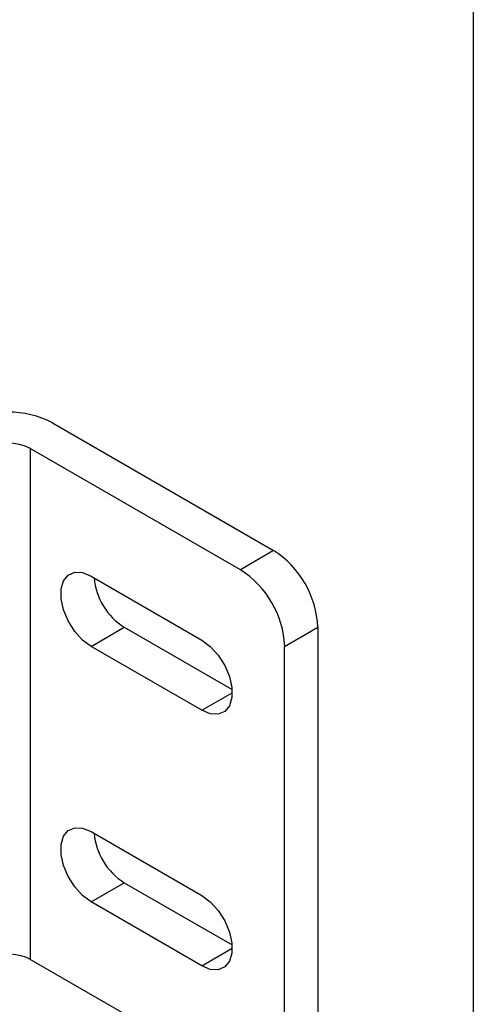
# Model space of a CAD drawing. Header units: inches. Extents: x 0.2 to 10.8, y 0.2 to 8.2.
# Tile 23 of 24: x 10.242 to 10.75, y 6.047 to 7.149. Entities that reach past the tile are written whole.
import ezdxf

# ---------------------------------------------------------------- set-up
doc = ezdxf.new("R2010")
doc.units = ezdxf.units.IN
doc.header["$MEASUREMENT"] = 0
doc.layers.add('TEXT', color=140, linetype='Continuous', lineweight=25)

msp = doc.modelspace()

# ---------------------------------------------------------------- linework, layer by layer
for p, q in [((10.2791, 6.6978), (10.5265, 6.5549)), ((10.4894, 6.5335), (10.2543, 6.6692)), ((10.2543, 6.6692), (10.2543, 6.0977)), ((10.5265, 6.5549), (10.4894, 6.5335)), ((10.3224, 6.5263), (10.4461, 6.4549)), ((10.3224, 6.4477), (10.3595, 6.4692)), ((10.3595, 6.4692), (10.48, 6.3996)), ((10.5389, 6.4478), (10.576, 6.4692)), ((10.576, 6.4692), (10.576, 6.012)), ((10.4461, 6.3763), (10.3224, 6.4477)), ((10.5389, 5.9906), (10.5389, 6.4478)), ((10.4461, 6.3763), (10.4801, 6.396)), ((10.3224, 6.2406), (10.4461, 6.1691)), ((10.3224, 6.162), (10.3595, 6.1834)), ((10.3595, 6.1834), (10.48, 6.1139)), ((10.4461, 6.0906), (10.3224, 6.162)), ((10.4461, 6.0906), (10.4801, 6.1102)), ((10.4894, 5.962), (10.2543, 6.0977))]:
    msp.add_line(p, q)
at = {"flags": 128}
for points in [[(10.3224, 6.4477), (10.3128, 6.4549), (10.304, 6.4646), (10.2967, 6.4762), (10.2914, 6.4886), (10.2887, 6.5009), (10.2887, 6.5121), (10.2914, 6.5212), (10.2967, 6.5276), (10.304, 6.5307), (10.3128, 6.5303), (10.3224, 6.5263)], [(10.4461, 6.4549), (10.4557, 6.4478), (10.4645, 6.438), (10.4718, 6.4265), (10.4771, 6.4141), (10.4798, 6.4018), (10.4798, 6.3906), (10.4771, 6.3814), (10.4718, 6.375), (10.4645, 6.3719), (10.4557, 6.3724), (10.4461, 6.3763)], [(10.3224, 6.162), (10.3128, 6.1691), (10.304, 6.1788), (10.2967, 6.1904), (10.2914, 6.2028), (10.2887, 6.2151), (10.2887, 6.2263), (10.2914, 6.2355), (10.2967, 6.2419), (10.304, 6.245), (10.3128, 6.2445), (10.3224, 6.2406)], [(10.4461, 6.1691), (10.4557, 6.162), (10.4645, 6.1523), (10.4718, 6.1407), (10.4771, 6.1283), (10.4798, 6.116), (10.4798, 6.1048), (10.4771, 6.0957), (10.4718, 6.0893), (10.4645, 6.0862), (10.4557, 6.0866), (10.4461, 6.0906)]]:
    msp.add_lwpolyline(points, dxfattribs=at)
for centre, radius, start, end in [((10.2296, 6.6023), 0.1076, 62.6097, 117.3903), ((10.2296, 6.6214), 0.0538, 62.6097, 117.3903), ((10.4686, 6.4643), 0.1076, 2.6055, 57.3945), ((10.4315, 6.4429), 0.1076, 2.6055, 57.3945), ((10.3987, 6.5312), 0.0734, 185.2777, 237.7294), ((10.3987, 6.2455), 0.0734, 185.2777, 237.7294), ((10.2294, 6.0488), 0.0549, 62.9549, 110.2128)]:
    msp.add_arc(centre, radius, start, end)
at = {"layer": 'TEXT'}
msp.add_line((10.75, 8.25), (10.75, 0.25), dxfattribs=at)

doc.saveas('drawing.dxf')
